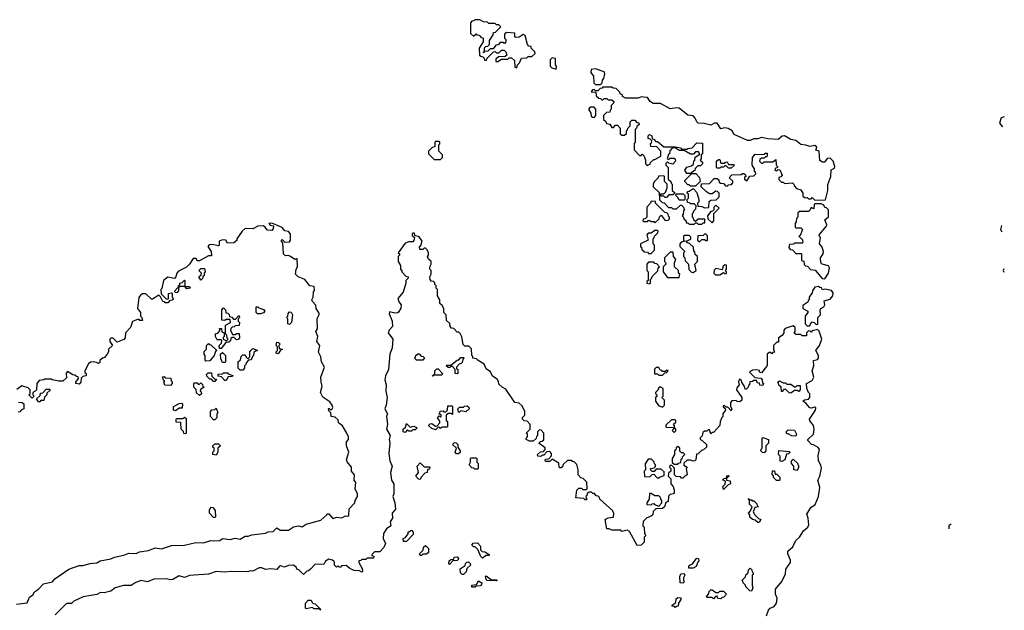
# Model space of a CAD drawing. Extents: x 2494118 to 2687960, y 757339 to 915227.
# Tile 209 of 256: x 2675057 to 2682819, y 801999 to 806650. Entities that reach past the tile are written whole.
import ezdxf

# ---------------------------------------------------------------- set-up
doc = ezdxf.new("R2010")
doc.units = 0

msp = doc.modelspace()

# ---------------------------------------------------------------- linework, layer by layer
at = {"layer": '0CON20XD'}
for points in [[(2678975, 806270), (2678980, 806295), (2678998.3, 806311.7), (2679011.7, 806348.3), (2679055, 806350), (2679065, 806360), (2679095, 806360), (2679120, 806385), (2679118.3, 806398.3), (2679090, 806425), (2679088.3, 806438.3), (2679071.7, 806441.7), (2679060, 806455), (2679042.5, 806525), (2679025, 806532.5), (2678995, 806512.5), (2678965, 806510), (2678960, 806515), (2678960, 806545), (2678895, 806550), (2678880, 806535), (2678880, 806505), (2678890, 806495), (2678890, 806475), (2678878.3, 806461.7), (2678865, 806470), (2678845, 806470), (2678828.3, 806451.7), (2678811.7, 806448.3), (2678788.3, 806421.7), (2678765, 806420), (2678748.3, 806401.7), (2678720, 806400), (2678715, 806390), (2678710, 806395), (2678720, 806400), (2678721.7, 806428.3), (2678731.7, 806438.3), (2678748.3, 806441.7), (2678760, 806455), (2678760, 806485), (2678788.3, 806531.7), (2678791.7, 806548.3), (2678808.3, 806551.7), (2678850, 806595), (2678835, 806610), (2678815, 806610), (2678805, 806620), (2678755, 806620), (2678745, 806630), (2678713, 806633), (2678685, 806650), (2678645, 806650), (2678638.3, 806641.7), (2678621.7, 806638.3), (2678610, 806625), (2678611.7, 806541.7), (2678635, 806520), (2678655, 806540), (2678661.7, 806531.7), (2678678.3, 806528.3), (2678691.7, 806511.7), (2678710, 806505), (2678710, 806475), (2678680, 806425), (2678681.7, 806371.7), (2678691.7, 806361.7), (2678708.3, 806358.3), (2678718.3, 806348.3), (2678721.7, 806331.7), (2678735, 806330), (2678741.7, 806348.3), (2678791.7, 806398.3), (2678805, 806400), (2678815, 806390), (2678835, 806390), (2678855, 806410), (2678875, 806410), (2678888.3, 806398.3), (2678898.3, 806371.7), (2678885, 806360), (2678831.7, 806358.3), (2678811.7, 806338.3), (2678811.7, 806321.7), (2678825, 806320), (2678855, 806340), (2678905, 806340), (2678915, 806350), (2678935, 806350), (2678958.3, 806328.3), (2678960, 806275), (2678975, 806270)], [(2679285, 806260), (2679290, 806285), (2679280, 806295), (2679280, 806345), (2679255, 806350), (2679240, 806335), (2679240, 806285), (2679251.7, 806271.7), (2679285, 806260)], [(2679635, 806140), (2679648.3, 806151.7), (2679652.5, 806175), (2679661.7, 806188.3), (2679670, 806225), (2679665, 806240), (2679595, 806262.5), (2679561.7, 806258.3), (2679560, 806235), (2679580, 806205), (2679581.7, 806151.7), (2679595, 806140), (2679635, 806140)], [(2680435, 805040), (2680445, 805050), (2680458.3, 805051.7), (2680458.3, 805078.3), (2680405, 805080), (2680385, 805060), (2680371.7, 805071.7), (2680368.3, 805088.3), (2680360, 805095), (2680360, 805125), (2680368.3, 805131.7), (2680370, 805145), (2680388.3, 805161.7), (2680390, 805185), (2680375, 805200), (2680345, 805200), (2680338.3, 805208.3), (2680321.7, 805211.7), (2680320, 805235), (2680330, 805245), (2680330, 805275), (2680320, 805285), (2680321.7, 805298.3), (2680335, 805300), (2680365, 805320), (2680395, 805290), (2680410, 805235), (2680410, 805215), (2680400, 805205), (2680401.7, 805181.7), (2680435, 805180), (2680455, 805167.5), (2680488.3, 805171.7), (2680491.7, 805218.3), (2680505, 805230), (2680548.3, 805231.7), (2680570, 805255), (2680570, 805285), (2680558.3, 805298.3), (2680545, 805300), (2680515, 805280), (2680495, 805280), (2680470, 805295), (2680430, 805335), (2680431.7, 805358.3), (2680495, 805360), (2680531.7, 805398.3), (2680555, 805400), (2680568.3, 805388.3), (2680571.7, 805371.7), (2680581.7, 805361.7), (2680605, 805360), (2680621.7, 805341.7), (2680635, 805340), (2680645, 805350), (2680668.3, 805351.7), (2680680, 805365), (2680678.3, 805378.3), (2680650, 805405), (2680671.7, 805428.3), (2680745, 805430), (2680755, 805440), (2680765, 805440), (2680778.3, 805428.3), (2680780, 805415), (2680771.7, 805408.3), (2680770, 805395), (2680788.3, 805381.7), (2680811.7, 805418.3), (2680845, 805420), (2680860, 805435), (2680858.3, 805448.3), (2680850, 805455), (2680850, 805475), (2680830, 805505), (2680832.5, 805565), (2680855, 805590), (2680905, 805587.5), (2680925, 805590), (2680935, 805600), (2680948.3, 805598.3), (2680950, 805575), (2680945, 805570), (2680935, 805570), (2680925, 805560), (2680905, 805560), (2680891.7, 805548.3), (2680890, 805535), (2680905, 805520), (2680915, 805520), (2680925, 805530), (2680995, 805530), (2681018.3, 805548.3), (2681020, 805505), (2681030, 805495), (2681030, 805485), (2681011.7, 805478.3), (2681010, 805465), (2681025, 805460), (2681035, 805470), (2681048.3, 805468.3), (2681067.5, 805425), (2681058.3, 805411.7), (2681041.7, 805408.3), (2681041.7, 805391.7), (2681061.7, 805371.7), (2681075, 805370), (2681085, 805360), (2681150, 805365), (2681160, 805355), (2681161.7, 805341.7), (2681181.7, 805321.7), (2681215, 805310), (2681230, 805285), (2681231.7, 805261.7), (2681248.3, 805248.3), (2681265, 805250), (2681275, 805240), (2681295, 805240), (2681305, 805250), (2681325, 805230), (2681408.3, 805231.7), (2681426.7, 805305), (2681426.7, 805353.3), (2681452.5, 805415), (2681453, 805467), (2681479.3, 805480.7), (2681483.3, 805495), (2681470, 805535), (2681445, 805560), (2681421.7, 805558.3), (2681401.7, 805528.3), (2681385, 805527.5), (2681365, 805540), (2681360, 805615), (2681331.7, 805621.7), (2681340, 805645), (2681325, 805660), (2681285, 805652.5), (2681255, 805662.5), (2681216, 805666), (2681175, 805700), (2681135, 805705.8), (2681085, 805736.2), (2681067.3, 805732.7), (2681035, 805707.5), (2680955, 805710.8), (2680905, 805721.4), (2680875, 805712.5), (2680845, 805712.5), (2680815, 805698.8), (2680795, 805700), (2680690, 805745), (2680672.5, 805775), (2680642.8, 805792.8), (2680615, 805798.2), (2680585, 805791.2), (2680555, 805834.2), (2680535, 805834.3), (2680505, 805818.8), (2680453.2, 805833.2), (2680405.8, 805835.8), (2680393.8, 805845), (2680382.5, 805875), (2680365, 805892.9), (2680325, 805897.5), (2680255, 805954.3), (2680235, 805956.7), (2680185, 805947.1), (2680108.9, 805988.9), (2680051.1, 805991.1), (2680027, 806007), (2680005, 806036.2), (2679975, 806038.8), (2679955, 806042.5), (2679933, 806033), (2679833, 806033), (2679810, 806045), (2679808.3, 806058.3), (2679790, 806065), (2679788.3, 806078.3), (2679758.3, 806108.3), (2679735, 806110), (2679725, 806120), (2679655, 806120), (2679648.3, 806111.7), (2679631.7, 806108.3), (2679615, 806090), (2679595, 806090), (2679585, 806100), (2679571.7, 806098.3), (2679561.7, 806081.7), (2679598.3, 806078.3), (2679601.7, 806051.7), (2679621.7, 806031.7), (2679635, 806030), (2679645, 806020), (2679655, 806020), (2679665, 806030), (2679685, 806030), (2679695, 806020), (2679725, 806020), (2679740, 806005), (2679738.3, 805991.7), (2679720, 805975), (2679720, 805945), (2679711.7, 805938.3), (2679708.3, 805921.7), (2679681.7, 805918.3), (2679660, 805895), (2679660, 805865), (2679678.3, 805848.3), (2679681.7, 805831.7), (2679708.3, 805828.3), (2679725, 805800), (2679738.3, 805801.7), (2679755, 805820), (2679768.3, 805818.3), (2679790, 805795), (2679791.7, 805751.7), (2679805, 805740), (2679825, 805740), (2679840, 805755), (2679840, 805775), (2679848.3, 805781.7), (2679850, 805795), (2679870, 805815), (2679870, 805845), (2679881.7, 805858.3), (2679905, 805860), (2679921.7, 805841.7), (2679938.3, 805838.3), (2679940, 805825), (2679921.7, 805808.3), (2679920, 805795), (2679910, 805785), (2679910, 805685), (2679900, 805675), (2679900, 805625), (2679941.7, 805581.7), (2679955, 805580), (2679965, 805590), (2679980, 805575), (2679990, 805545), (2679990, 805515), (2680005, 805500), (2680011.7, 805508.3), (2680028.3, 805511.7), (2680030, 805525), (2680055, 805550), (2680065, 805550), (2680110, 805575), (2680110, 805615), (2680078.3, 805648.3), (2680031.7, 805651.7), (2680030, 805675), (2680038.3, 805681.7), (2680040, 805695), (2680028.3, 805708.3), (2680010, 805715), (2680010, 805735), (2680023, 805747), (2680040, 805735), (2680041.7, 805711.7), (2680055, 805710), (2680071.7, 805691.7), (2680085, 805690), (2680135, 805650), (2680225, 805650), (2680265, 805640), (2680275, 805630), (2680315, 805630), (2680323, 805637), (2680358.3, 805641.7), (2680395, 805680), (2680438.3, 805678.3), (2680440, 805595), (2680430, 805585), (2680430, 805555), (2680420, 805545), (2680438.3, 805528.3), (2680440, 805515), (2680425, 805500), (2680401.7, 805498.3), (2680381.7, 805478.3), (2680378.3, 805461.7), (2680350, 805445), (2680350, 805440), (2680388.3, 805438.3), (2680417, 805407), (2680420, 805375), (2680385, 805340), (2680345, 805340), (2680335, 805350), (2680325, 805350), (2680300, 805375), (2680300, 805385), (2680348.3, 805431.7), (2680350, 805440), (2680315, 805440), (2680300, 805465), (2680315, 805490), (2680351.7, 805498.3), (2680368.3, 805511.7), (2680371.7, 805538.3), (2680380, 805545), (2680381.7, 805568.3), (2680418.3, 805591.7), (2680408.3, 805608.3), (2680385, 805610), (2680368.3, 805591.7), (2680345, 805590), (2680295, 805620), (2680255, 805620), (2680225, 805640), (2680201.7, 805638.3), (2680181.7, 805618.3), (2680180, 805595), (2680171.7, 805588.3), (2680160, 805555), (2680175, 805550), (2680185, 805560), (2680215, 805560), (2680225, 805550), (2680227.5, 805535), (2680205, 805512.5), (2680175, 805520), (2680165, 805530), (2680151.7, 805518.3), (2680150, 805505), (2680170, 805485), (2680170, 805395), (2680190, 805375), (2680191.7, 805361.7), (2680200, 805355), (2680200, 805305), (2680218.3, 805288.3), (2680218.3, 805281.7), (2680205, 805270), (2680175, 805270), (2680155, 805250), (2680145, 805250), (2680135, 805260), (2680111.7, 805261.7), (2680111.7, 805278.3), (2680135, 805280), (2680148.3, 805291.7), (2680160, 805325), (2680160, 805355), (2680140, 805375), (2680140, 805415), (2680135, 805420), (2680091.7, 805418.3), (2680090, 805405), (2680060, 805375), (2680051.7, 805358.3), (2680050, 805335), (2680098.3, 805288.3), (2680101.7, 805231.7), (2680121.7, 805211.7), (2680138.3, 805208.3), (2680171.7, 805171.7), (2680195, 805170), (2680205, 805160), (2680235, 805160), (2680265, 805190), (2680275, 805190), (2680290, 805175), (2680291.7, 805161.7), (2680300, 805155), (2680290, 805145), (2680288.3, 805118.3), (2680280, 805105), (2680290, 805095), (2680291.7, 805081.7), (2680310, 805065), (2680311.7, 805051.7), (2680325, 805050), (2680335, 805040), (2680375, 805040), (2680385, 805050), (2680395, 805050), (2680405, 805040), (2680435, 805040)], [(2679585, 805880), (2679600, 805895), (2679600, 805945), (2679585, 805960), (2679555, 805960), (2679540, 805945), (2679560, 805915), (2679561.7, 805891.7), (2679571.7, 805881.7), (2679585, 805880)], [(2682818.7, 805884.4), (2682795, 805876.2), (2682780, 805835), (2682804.6, 805805.5)], [(2678375, 805550), (2678390, 805565), (2678390, 805585), (2678360, 805615), (2678360, 805665), (2678368.3, 805671.7), (2678370, 805685), (2678365, 805690), (2678335, 805690), (2678330, 805685), (2678328.3, 805651.7), (2678305, 805640), (2678280, 805615), (2678280, 805595), (2678325, 805550), (2678375, 805550)], [(2680665, 805480), (2680645, 805480), (2680625, 805500), (2680615, 805500), (2680605, 805490), (2680585, 805490), (2680575, 805480), (2680555, 805480), (2680550, 805485), (2680550, 805535), (2680565, 805550), (2680575, 805550), (2680585, 805520), (2680615, 805520), (2680621.7, 805528.3), (2680635, 805530), (2680645, 805510), (2680685, 805510), (2680688.3, 805501.7), (2680665, 805480)], [(2680295, 805230), (2680255, 805230), (2680248.3, 805248.3), (2680230, 805265), (2680231.7, 805278.3), (2680288.3, 805278.3), (2680300, 805265), (2680300, 805235), (2680295, 805230)], [(2680065, 805050), (2680098.3, 805081.7), (2680101.7, 805098.3), (2680115, 805110), (2680145, 805070), (2680168.3, 805071.7), (2680178.3, 805081.7), (2680180, 805095), (2680171.7, 805101.7), (2680168.3, 805118.3), (2680158.3, 805128.3), (2680141.7, 805131.7), (2680070, 805205), (2680068.3, 805218.3), (2680035, 805220), (2680030, 805205), (2680000, 805175), (2680000, 805095), (2679988.3, 805081.7), (2679971.7, 805078.3), (2679970, 805065), (2679975, 805060), (2680005, 805060), (2680011.7, 805068.3), (2680025, 805070), (2680031.7, 805061.7), (2680055, 805060), (2680065, 805050)], [(2681405, 804610), (2681433.8, 804655), (2681440, 804695), (2681432.5, 804712.5), (2681383.8, 804723.8), (2681372.5, 804735), (2681370, 804775), (2681390, 804805), (2681392.5, 804825), (2681380, 804865), (2681362.5, 804885), (2681370, 804935), (2681361.7, 804941.7), (2681360, 804955), (2681417.5, 805025), (2681420, 805035), (2681403.3, 805075), (2681431.7, 805098.3), (2681431.7, 805151.7), (2681418.3, 805168.3), (2681405, 805170), (2681395, 805190), (2681375, 805200), (2681325, 805200), (2681320, 805195), (2681318.3, 805161.7), (2681295, 805170), (2681288.3, 805151.7), (2681275, 805140), (2681205, 805140), (2681191.7, 805128.3), (2681190, 805095), (2681180, 805085), (2681178.3, 805058.3), (2681170, 805045), (2681170, 805015), (2681175, 805010), (2681215, 805010), (2681228.3, 804998.3), (2681208.3, 804951.7), (2681200, 804945), (2681227, 804917), (2681230, 804895), (2681225, 804890), (2681165, 804890), (2681157, 804883), (2681125, 804880), (2681120, 804855), (2681131.7, 804841.7), (2681148.3, 804838.3), (2681175, 804810), (2681215, 804810), (2681220, 804805), (2681220, 804755), (2681238.3, 804748.3), (2681241.7, 804721.7), (2681251.7, 804711.7), (2681268.3, 804708.3), (2681291.7, 804681.7), (2681328.3, 804678.3), (2681381.7, 804611.7), (2681405, 804610)], [(2680515, 805050), (2680530, 805065), (2680530, 805125), (2680570, 805165), (2680545, 805190), (2680530, 805175), (2680528.3, 805151.7), (2680518.3, 805141.7), (2680505, 805140), (2680480, 805105), (2680481.7, 805081.7), (2680515, 805050)], [(2675031.7, 802048.3), (2675115, 802058.6), (2675135, 802103.3), (2675159.7, 802120.3), (2675174.2, 802145.8), (2675205, 802166.7), (2675245, 802207.5), (2675315, 802224.3), (2675334.4, 802245.6), (2675445, 802323.8), (2675525, 802352), (2675555, 802351.9), (2675612.3, 802367.7), (2675665, 802372.2), (2675692.6, 802387.4), (2675776.4, 802403.6), (2675805, 802418.6), (2675877.3, 802432.7), (2675917.7, 802447.7), (2675975, 802445.7), (2676000.3, 802459.7), (2676071.2, 802468.8), (2676125, 802491.2), (2676175, 802483.1), (2676255, 802510), (2676355, 802511.4), (2676445, 802533.8), (2676505, 802529.2), (2676565, 802550), (2676585, 802545.8), (2676635, 802550), (2676656.2, 802563.8), (2676715, 802556), (2676755, 802566), (2676795, 802560.5), (2676835, 802582), (2676857.6, 802582.4), (2676885.8, 802594.2), (2676993.6, 802606.4), (2677015, 802616.7), (2677055, 802620), (2677085, 802647.5), (2677110.7, 802630.7), (2677175, 802630), (2677215, 802657.5), (2677255, 802663.3), (2677285, 802656.2), (2677315, 802676.7), (2677431.7, 802708.3), (2677478.3, 802751.7), (2677481.7, 802758.3), (2677495, 802760), (2677525, 802722.5), (2677557, 802733), (2677597, 802727), (2677625, 802742.5), (2677645, 802740), (2677652.5, 802745), (2677653, 802797), (2677700, 802845), (2677702.5, 802865), (2677720, 802895), (2677720, 802915), (2677702.5, 802955), (2677707.5, 803005), (2677692.5, 803025), (2677697.5, 803065), (2677672.5, 803095), (2677672.5, 803125), (2677637.5, 803167.5), (2677633.3, 803185), (2677650.8, 803245), (2677632.5, 803295), (2677632.5, 803325), (2677650, 803345), (2677648.8, 803365), (2677637.1, 803395), (2677601.7, 803451.7), (2677570, 803475), (2677568.3, 803498.3), (2677545, 803520), (2677512.5, 803525), (2677510, 803555), (2677495, 803570), (2677492.5, 803585), (2677495, 803590), (2677505, 803580), (2677518.3, 803581.7), (2677526.2, 803595), (2677520, 803615), (2677501.7, 803641.7), (2677446.7, 803676.7), (2677427.5, 803715), (2677442.5, 803765), (2677432.5, 803795), (2677430, 803835), (2677458.8, 803915), (2677437, 803957), (2677430.8, 803995), (2677411.7, 804031.7), (2677422.5, 804085), (2677400, 804115), (2677406.7, 804155), (2677392.5, 804195), (2677403.6, 804216.4), (2677403.3, 804296.7), (2677420, 804335), (2677393.3, 804375), (2677391.7, 804401.7), (2677365, 804430), (2677360, 804445), (2677370, 804465), (2677373.6, 804506.4), (2677381.7, 804518.3), (2677378.3, 804548.3), (2677343, 804553), (2677304.1, 804604.1), (2677252.5, 804625), (2677230, 804645), (2677236.2, 804685), (2677246, 804705), (2677245, 804770), (2677225, 804762.5), (2677192.5, 804785), (2677175, 804792), (2677151.2, 804791.2), (2677136, 804805), (2677131.7, 804891.7), (2677120, 804905), (2677120, 804915), (2677125, 804920), (2677147.5, 804897.5), (2677185, 804900), (2677191.4, 804915), (2677192.5, 804965), (2677175, 804982.5), (2677147, 804987), (2677125, 805012.5), (2677045, 805047.5), (2677020, 805045), (2677032.5, 805032.5), (2677057.5, 805027.5), (2677056.2, 805003.8), (2677045, 804990), (2677011.7, 804991.7), (2676990, 805020), (2676976, 805026), (2676935, 805023.3), (2676895, 805004), (2676835, 805006), (2676810, 804985), (2676770, 804925), (2676768.3, 804911.7), (2676745, 804892.5), (2676695, 804890), (2676683, 804913), (2676656.4, 804916.4), (2676630, 804905), (2676630, 804875), (2676625, 804870), (2676575, 804880), (2676551.7, 804878.3), (2676540, 804865), (2676567.5, 804825), (2676568.3, 804791.7), (2676545, 804790), (2676475, 804750), (2676455, 804750), (2676448.3, 804768.3), (2676425, 804770), (2676396.4, 804723.6), (2676372.5, 804702.5)], [(2680945, 803920), (2680905, 803870), (2680890, 803875), (2680888.3, 803888.3), (2680865, 803892.5), (2680835, 803890), (2680810, 803875), (2680851.7, 803831.7), (2680898.3, 803828.3), (2680910, 803815), (2680911.7, 803791.7), (2680920, 803785), (2680915, 803770), (2680891.7, 803771.7), (2680888.3, 803788.3), (2680871.7, 803791.7), (2680868.3, 803808.3), (2680845, 803810), (2680835, 803800), (2680811.7, 803798.3), (2680810, 803775), (2680801.7, 803768.3), (2680800, 803755), (2680785, 803740), (2680775, 803740), (2680771.7, 803761.7), (2680750, 803795), (2680748.3, 803808.3), (2680731.7, 803818.3), (2680722.5, 803797.5), (2680727.5, 803775), (2680710, 803750), (2680707.5, 803735), (2680750, 803675), (2680750, 803655), (2680735, 803640), (2680713, 803643), (2680705, 803650), (2680671.7, 803648.3), (2680660, 803635), (2680660, 803605), (2680670, 803585), (2680665, 803570), (2680638.3, 803598.3), (2680625, 803600), (2680615, 803610), (2680601.7, 803608.3), (2680601.7, 803601.7), (2680618.3, 803588.3), (2680620, 803575), (2680600, 803545), (2680600, 803525), (2680591.7, 803518.3), (2680580, 803485), (2680576.4, 803453.6), (2680525, 803400), (2680515, 803400), (2680505, 803390), (2680495, 803420), (2680485, 803420), (2680475, 803410), (2680455, 803410), (2680441.7, 803398.3), (2680437, 803373), (2680421.7, 803358.3), (2680420, 803345), (2680435, 803340), (2680470, 803305), (2680470, 803285), (2680448.3, 803261.7), (2680431.7, 803258.3), (2680405, 803230), (2680391.7, 803228.3), (2680387.5, 803185), (2680380, 803175), (2680365, 803172.5), (2680345, 803182.5), (2680318.3, 803181.7), (2680291.7, 803158.3), (2680291.7, 803141.7), (2680320, 803125), (2680310, 803115), (2680320, 803065), (2680301.7, 803058.3), (2680285, 803040), (2680275, 803040), (2680265, 803050), (2680231.7, 803051.7), (2680220, 803065), (2680218.3, 803118.3), (2680198.3, 803138.3), (2680181.7, 803138.3), (2680180, 803125), (2680190, 803115), (2680190, 803095), (2680171.7, 803078.3), (2680170, 803055), (2680190, 803035), (2680190, 802995), (2680207.5, 802975), (2680217.5, 802945), (2680216.4, 802923.6), (2680210, 802915), (2680185, 802910), (2680171.7, 802898.3), (2680170, 802855), (2680151.7, 802848.3), (2680140, 802815), (2680125, 802800), (2680071.7, 802798.3), (2680051.7, 802778.3), (2680048.3, 802751.7), (2680035, 802740), (2680001.7, 802728.3), (2679971.7, 802698.3), (2679970, 802665), (2679980, 802655), (2679981.7, 802601.7), (2679988.3, 802598.3), (2679990, 802585), (2679980, 802575), (2679980, 802535), (2679955, 802512.5), (2679925, 802510), (2679865, 802620), (2679845, 802630), (2679805, 802620), (2679795, 802630), (2679725, 802630), (2679705, 802640), (2679685, 802640), (2679672.5, 802715), (2679695, 802727.5), (2679738.3, 802731.7), (2679741.7, 802761.7), (2679732.5, 802782.5), (2679630, 802875), (2679628.3, 802888.3), (2679618.3, 802898.3), (2679601.7, 802901.7), (2679588.3, 802918.3), (2679575, 802920), (2679565, 802930), (2679545, 802930), (2679531.7, 802918.3), (2679528.3, 802901.7), (2679520, 802895), (2679521.7, 802881.7), (2679530, 802875), (2679525, 802870), (2679515, 802870), (2679505, 802880), (2679440, 802885), (2679450, 802945), (2679465, 802960), (2679485, 802960), (2679495, 802950), (2679525, 802950), (2679530, 802955), (2679528.3, 803008.3), (2679498.3, 803038.3), (2679481.7, 803041.7), (2679460, 803065), (2679460, 803105), (2679448.3, 803148.3), (2679428.3, 803168.3), (2679415, 803170), (2679405, 803180), (2679375, 803180), (2679341.7, 803148.3), (2679335, 803130), (2679325, 803120), (2679315, 803120), (2679310, 803125), (2679308.3, 803158.3), (2679255, 803190), (2679235, 803170), (2679205, 803170), (2679200, 803175), (2679201.7, 803188.3), (2679228.3, 803191.7), (2679250, 803215), (2679250, 803235), (2679235, 803250), (2679211.7, 803248.3), (2679188.3, 803221.7), (2679175, 803220), (2679165, 803210), (2679141.7, 803211.7), (2679140, 803225), (2679161.7, 803248.3), (2679185, 803250), (2679200, 803265), (2679198.3, 803278.3), (2679150, 803315), (2679161.7, 803328.3), (2679175, 803330), (2679188.3, 803341.7), (2679190, 803395), (2679168.3, 803418.3), (2679155, 803420), (2679140, 803405), (2679140, 803375), (2679131.7, 803368.3), (2679128.3, 803351.7), (2679105, 803330), (2679075, 803330), (2679050, 803345), (2679050, 803355), (2679060, 803365), (2679060, 803385), (2679050, 803395), (2679080, 803425), (2679081.7, 803461.7), (2679058.3, 803488.3), (2679035, 803490), (2679020, 803505), (2679021.7, 803518.3), (2679040, 803535), (2679040, 803565), (2679018.3, 803608.3), (2678995, 803630), (2678960, 803635), (2678890, 803740), (2678860, 803755), (2678835, 803780), (2678831.7, 803801.7), (2678820, 803820), (2678785, 803842.5), (2678768.3, 803878.3), (2678735, 803900), (2678718.3, 803938.3), (2678670, 803965), (2678658.3, 803978.3), (2678630, 803985), (2678628.3, 803998.3), (2678620, 804005), (2678618.3, 804058.3), (2678598.3, 804078.3), (2678565, 804080), (2678551.7, 804091.7), (2678541.7, 804151.7), (2678528.3, 804178.3), (2678518.3, 804188.3), (2678505, 804190), (2678478.3, 804218.3), (2678461.7, 804221.7), (2678450, 804235), (2678448.3, 804258.3), (2678421.7, 804281.7), (2678420, 804325), (2678400, 804345), (2678400, 804375), (2678388.3, 804398.3), (2678370, 804415), (2678370, 804445), (2678350, 804475), (2678350, 804525), (2678340, 804535), (2678340, 804555), (2678330, 804565), (2678328.3, 804578.3), (2678318.3, 804588.3), (2678301.7, 804591.7), (2678293, 804603), (2678290, 804625), (2678300, 804645), (2678300, 804675), (2678290, 804685), (2678290, 804705), (2678300, 804725), (2678300, 804745), (2678280, 804765), (2678273, 804783), (2678280, 804795), (2678280, 804815), (2678268.3, 804838.3), (2678255, 804850), (2678245, 804850), (2678235, 804840), (2678211.7, 804841.7), (2678210, 804865), (2678218.3, 804871.7), (2678230, 804905), (2678205, 804940), (2678171.7, 804951.7), (2678168.3, 804968.3), (2678155, 804970), (2678150, 804965), (2678151.7, 804951.7), (2678170, 804935), (2678165, 804910), (2678155, 804900), (2678125, 804900), (2678095, 804890), (2678040, 804815), (2678050, 804805), (2678050, 804795), (2678040, 804785), (2678040, 804745), (2678060, 804715), (2678060, 804685), (2678068.3, 804678.3), (2678070, 804665), (2678101.7, 804631.7), (2678120, 804625), (2678120, 804615), (2678100, 804595), (2678100, 804575), (2678080, 804505), (2678036.7, 804453.3), (2678045, 804427.5), (2678063.9, 804403.9), (2678061.2, 804378.8), (2678043.6, 804346.4), (2678035, 804342.5), (2678015, 804340), (2677971.7, 804348.3), (2677970, 804335), (2677985, 804296.7), (2677993.8, 804275), (2677996.7, 804235), (2677970, 804205), (2677962.5, 804185), (2677997.5, 804135), (2677993.8, 804065), (2677974, 804015), (2677964.2, 803895.8), (2677942, 803845), (2677936.2, 803815), (2677946.4, 803773.6), (2677944, 803725), (2677953.3, 803675), (2677946.2, 803615), (2677936, 803585), (2677956.2, 803545), (2677948, 803525), (2677956.2, 803465), (2677948.8, 803425), (2677976.7, 803375), (2677968.8, 803345), (2677974, 803315), (2677966, 803235), (2677974, 803175), (2677993.8, 803135), (2677978.9, 803085), (2677988, 803025), (2678006.7, 802995), (2678006.7, 802915), (2677998.8, 802895), (2678013.8, 802845), (2678020, 802795), (2677994, 802765), (2677996.7, 802725), (2677976.2, 802695), (2677982.5, 802665), (2677949.1, 802640.9), (2677925.8, 802605), (2677922.5, 802565), (2677940, 802525), (2677926.7, 802493.3), (2677895, 802460), (2677855, 802460), (2677831.7, 802438.3), (2677831.7, 802431.7), (2677850, 802425), (2677845, 802410), (2677795, 802410), (2677785, 802400), (2677755, 802400), (2677745, 802390), (2677731.7, 802388.3), (2677730, 802375), (2677757, 802327), (2677760, 802305), (2677755, 802300), (2677735, 802310), (2677695, 802312.5), (2677659.3, 802329.3), (2677631.7, 802351.7), (2677595, 802350), (2677585, 802340), (2677575, 802340), (2677565, 802350), (2677555, 802340), (2677540, 802355), (2677540, 802375), (2677533.3, 802385), (2677522.5, 802395), (2677495, 802400.8), (2677467.5, 802385), (2677455, 802360), (2677385, 802362.5), (2677348.3, 802321.7), (2677335, 802310), (2677321.7, 802308.3), (2677295, 802280), (2677258.3, 802318.3), (2677241.7, 802321.7), (2677240, 802335), (2677215, 802353.3), (2677175, 802352), (2677145, 802337.5), (2677115, 802348.8), (2677105, 802346.2), (2677085, 802320), (2677035, 802326.7), (2676995, 802320), (2676965, 802333.3), (2676945, 802333.8), (2676895, 802307.5), (2676875, 802310), (2676855, 802302.5), (2676725, 802305.8), (2676675, 802298.8), (2676605, 802303.8), (2676545, 802283.3), (2676396.4, 802273.6), (2676355, 802257.5), (2676315, 802271.2), (2676265, 802242.5), (2676245, 802240), (2676215, 802246.2), (2676115, 802243.8), (2676065, 802223.3), (2676013, 802233), (2675967.5, 802215), (2675936.4, 802193.6), (2675875, 802193.3), (2675810, 802175), (2675775, 802150), (2675723.6, 802136.4), (2675695, 802138), (2675665, 802123.8), (2675617.5, 802115), (2675557.5, 802105), (2675485, 802072), (2675465, 802053.3), (2675425, 802052), (2675336.2, 801963.8)], [(2680035, 804810), (2680060, 804835), (2680060, 804875), (2680050, 804885), (2680050, 804925), (2680058.3, 804931.7), (2680060, 804945), (2680088.3, 804971.7), (2680090, 804985), (2680085, 804990), (2680065, 804990), (2680035, 804970), (2680011.7, 804968.3), (2680000, 804955), (2680010, 804915), (2679950, 804885), (2679951.7, 804861.7), (2679958.3, 804858.3), (2679961.7, 804841.7), (2679981.7, 804821.7), (2680005, 804820), (2680015, 804810), (2680035, 804810)], [(2680415, 804900), (2680435, 804920), (2680455, 804920), (2680465, 804910), (2680478.3, 804911.7), (2680478.3, 804948.3), (2680465, 804960), (2680455, 804960), (2680445, 804950), (2680401.7, 804948.3), (2680400, 804915), (2680415, 804900)], [(2682795.4, 805030.3), (2682788.3, 804998.3), (2682800.5, 804979.6)], [(2680365, 804660), (2680390, 804675), (2680380, 804725), (2680400, 804745), (2680400, 804785), (2680381.7, 804801.7), (2680378.3, 804818.3), (2680370, 804825), (2680368.3, 804858.3), (2680338.3, 804888.3), (2680321.7, 804891.7), (2680310, 804905), (2680348.3, 804921.7), (2680348.3, 804938.3), (2680335, 804950), (2680295, 804950), (2680290, 804945), (2680290, 804915), (2680300, 804905), (2680271.7, 804898.3), (2680260, 804885), (2680260, 804865), (2680300, 804825), (2680290, 804815), (2680290, 804785), (2680300, 804775), (2680301.7, 804751.7), (2680330, 804725), (2680331.7, 804681.7), (2680351.7, 804661.7), (2680365, 804660)], [(2680255, 804620), (2680260, 804645), (2680250, 804655), (2680250, 804675), (2680220, 804705), (2680220, 804735), (2680230, 804765), (2680210, 804785), (2680208.3, 804818.3), (2680185, 804820), (2680140, 804775), (2680140, 804745), (2680148.3, 804738.3), (2680150, 804725), (2680130, 804705), (2680130, 804665), (2680165, 804620), (2680255, 804620)], [(2680025, 804570), (2680030, 804575), (2680030, 804605), (2680038.3, 804611.7), (2680041.7, 804628.3), (2680088.3, 804671.7), (2680090, 804695), (2680100, 804705), (2680078.3, 804728.3), (2680065, 804730), (2680055, 804740), (2680015, 804740), (2680000, 804725), (2680000, 804675), (2680010, 804665), (2680010, 804595), (2680001.7, 804588.3), (2680000, 804575), (2680025, 804570)], [(2676372.5, 804702.5), (2676310, 804670), (2676296.7, 804655), (2676287.5, 804625), (2676277, 804613), (2676225, 804622.5), (2676190, 804595), (2676177, 804533), (2676170, 804525), (2676171.7, 804491.7), (2676211.7, 804451.7), (2676225, 804450), (2676230, 804455), (2676230, 804495), (2676255, 804500), (2676260, 804495), (2676260, 804465), (2676270, 804455), (2676258.3, 804441.7), (2676241.7, 804438.3), (2676225, 804420), (2676205, 804420), (2676198.3, 804428.3), (2676185, 804430), (2676168.3, 804468.3), (2676155, 804480), (2676105, 804450), (2676095, 804450), (2676051.7, 804491.7), (2676025, 804490), (2676010, 804480), (2675996.7, 804463.3), (2675986.4, 804376.4), (2676010, 804345), (2676010, 804315), (2676020, 804305), (2676025, 804280), (2676005, 804280), (2675998.3, 804288.3), (2675985, 804290), (2675947, 804273), (2675930, 804225), (2675890, 804185), (2675887.5, 804145), (2675878.3, 804131.7), (2675825, 804110), (2675795, 804142.5), (2675775, 804142.5), (2675767.5, 804135), (2675767, 804117), (2675787.5, 804085), (2675757.5, 804055), (2675757.5, 804035), (2675747.5, 804015), (2675725, 803990), (2675710, 803985), (2675690, 803965), (2675688.3, 803951.7), (2675678.3, 803941.7), (2675661.7, 803951.7), (2675635, 803956.2), (2675615, 803953.3), (2675600.4, 803939.5), (2675570, 803885), (2675571.7, 803871.7), (2675580, 803865), (2675580, 803845), (2675555, 803840), (2675541.7, 803828.3), (2675540, 803795), (2675525, 803780), (2675500, 803785), (2675500, 803795), (2675520, 803825), (2675518.3, 803838.3), (2675505, 803840), (2675491.7, 803851.7), (2675475, 803852.5), (2675435, 803880), (2675423.8, 803866.2), (2675425, 803830), (2675396.4, 803803.6), (2675365, 803802.5), (2675313, 803813), (2675305, 803820), (2675255, 803820), (2675247, 803813), (2675211.7, 803808.3), (2675192.5, 803785), (2675190, 803735), (2675180, 803725), (2675160, 803715), (2675160, 803695), (2675170, 803685), (2675155, 803670), (2675130, 803695), (2675140, 803705), (2675140, 803735), (2675125, 803750), (2675075, 803767.5), (2675035, 803737.5)], [(2676485, 804600), (2676470, 804625), (2676488.3, 804641.7), (2676490, 804655), (2676470, 804675), (2676485, 804690), (2676515, 804690), (2676520, 804665), (2676510, 804655), (2676510, 804635), (2676501.7, 804628.3), (2676500, 804615), (2676485, 804600)], [(2680575, 804640), (2680605, 804660), (2680615, 804650), (2680628.3, 804651.7), (2680630, 804665), (2680620, 804675), (2680630, 804685), (2680628.3, 804718.3), (2680615, 804720), (2680601.7, 804708.3), (2680595, 804680), (2680545, 804690), (2680531.7, 804678.3), (2680530, 804655), (2680541.7, 804641.7), (2680575, 804640)], [(2682814, 804688.8), (2682810, 804675), (2682814.7, 804661)], [(2676295, 804500), (2676281.7, 804501.7), (2676280, 804515), (2676301.7, 804538.3), (2676310, 804540), (2676310, 804555), (2676318.3, 804561.7), (2676320, 804575), (2676338.3, 804581.7), (2676355, 804600), (2676360, 804595), (2676360, 804550), (2676395, 804550), (2676400, 804535), (2676375, 804530), (2676360, 804550), (2676325, 804550), (2676310, 804540), (2676310, 804515), (2676295, 804500)], [(2681285, 804240), (2681290, 804255), (2681305, 804270), (2681320, 804265), (2681335, 804250), (2681348.3, 804251.7), (2681350, 804305), (2681370, 804325), (2681367.5, 804365), (2681372.5, 804375), (2681395, 804388.8), (2681403.8, 804405), (2681397.5, 804435), (2681445, 804450), (2681467.3, 804475), (2681469.6, 804499.6), (2681456.6, 804516.6), (2681405, 804527.5), (2681385, 804522.5), (2681378.3, 804538.3), (2681365, 804540), (2681355, 804550), (2681325, 804542.5), (2681307.5, 804515), (2681305, 804500), (2681280, 804465), (2681280, 804445), (2681271.7, 804438.3), (2681270, 804425), (2681231.7, 804398.3), (2681230, 804375), (2681270, 804355), (2681270, 804345), (2681250, 804315), (2681250, 804255), (2681265, 804240), (2681285, 804240)], [(2676645, 804060), (2676631.7, 804061.7), (2676630, 804085), (2676648.3, 804101.7), (2676650, 804125), (2676645, 804130), (2676615, 804130), (2676600, 804155), (2676600, 804175), (2676618.3, 804181.7), (2676638.3, 804201.7), (2676631.7, 804218.3), (2676648.3, 804218.3), (2676651.7, 804191.7), (2676670, 804185), (2676670, 804155), (2676661.7, 804148.3), (2676660, 804135), (2676688.3, 804121.7), (2676700, 804135), (2676691.7, 804141.7), (2676690, 804165), (2676680, 804175), (2676680, 804245), (2676720, 804265), (2676715, 804290), (2676685, 804290), (2676675, 804280), (2676650, 804285), (2676650, 804365), (2676665, 804380), (2676680, 804365), (2676681.7, 804341.7), (2676698.3, 804338.3), (2676708.3, 804328.3), (2676711.7, 804311.7), (2676728.3, 804308.3), (2676741.7, 804291.7), (2676758.3, 804291.7), (2676781.7, 804318.3), (2676788.3, 804318.3), (2676790, 804305), (2676780, 804295), (2676780, 804275), (2676790, 804265), (2676788.3, 804241.7), (2676755, 804240), (2676748.3, 804231.7), (2676731.7, 804228.3), (2676721.7, 804218.3), (2676720, 804205), (2676735, 804170), (2676755, 804170), (2676765, 804180), (2676788.3, 804178.3), (2676790, 804145), (2676778.3, 804131.7), (2676765, 804130), (2676748.3, 804148.3), (2676731.7, 804148.3), (2676721.7, 804138.3), (2676718.3, 804121.7), (2676705, 804110), (2676681.7, 804108.3), (2676645, 804060)], [(2676955, 804332.5), (2676933, 804333), (2676920, 804345), (2676921.7, 804388.3), (2676935, 804390), (2676941.7, 804381.7), (2676978.3, 804368.3), (2676990, 804355), (2676978.3, 804341.7), (2676955, 804332.5)], [(2677185, 804250), (2677170, 804255), (2677170, 804295), (2677160, 804305), (2677170, 804315), (2677173, 804337), (2677185, 804350), (2677196.4, 804346.4), (2677207.5, 804325), (2677200, 804265), (2677185, 804250)], [(2680943.9, 801956.1), (2680959.3, 802000.7), (2680974, 802016), (2681005, 802030), (2681022.9, 802055), (2681028.6, 802095), (2681015.7, 802125.7), (2681013.8, 802165), (2681065, 802226.7), (2681094.2, 802285), (2681096, 802324), (2681134, 802375), (2681133.8, 802395), (2681112.5, 802445), (2681112.5, 802465), (2681151.7, 802498.3), (2681175, 802547.5), (2681204.1, 802575.9), (2681236, 802625), (2681270, 802655), (2681278.3, 802671.7), (2681273.8, 802723.8), (2681263.3, 802755), (2681292.3, 802807.7), (2681328.8, 802831.2), (2681352.8, 802895), (2681364.6, 802965), (2681349.5, 803025), (2681364.5, 803055.6), (2681377.3, 803117.3), (2681373.1, 803143.1), (2681354.4, 803175), (2681350.9, 803219.1), (2681362.5, 803265), (2681350.7, 803280.7), (2681315, 803302.5), (2681300, 803305), (2681270, 803335), (2681270, 803345), (2681314.1, 803385.9), (2681319.4, 803425), (2681314.2, 803454.2), (2681285, 803490), (2681283, 803503), (2681331.4, 803575), (2681334, 803594), (2681325, 803599.2), (2681295, 803590), (2681285, 803593.3), (2681255, 803630), (2681230, 803645), (2681243, 803657), (2681275, 803662.5), (2681285.7, 803675), (2681285, 803702.5), (2681274, 803715), (2681263.3, 803745), (2681260, 803785), (2681305, 803807.5), (2681317.5, 803835), (2681304, 803885), (2681316, 803925), (2681313.3, 803965), (2681345, 803972.9), (2681353.1, 803985), (2681353.1, 804005), (2681332.5, 804045), (2681362.5, 804085), (2681380, 804135), (2681358.3, 804198.3), (2681345, 804210), (2681305, 804200), (2681295, 804190), (2681288.3, 804198.3), (2681275, 804200), (2681260, 804185), (2681258.3, 804161.7), (2681225, 804160), (2681215, 804170), (2681175, 804170), (2681161.7, 804181.7), (2681170, 804195), (2681170, 804225), (2681155, 804240), (2681091.7, 804218.3), (2681080, 804205), (2681080, 804185), (2681066.7, 804163.3), (2681037.5, 804145), (2681038.3, 804111.7), (2681025, 804110), (2681000, 804085), (2681000, 804055), (2681008.3, 804031.7), (2680995, 804030), (2680985, 804020), (2680978.3, 804028.3), (2680965, 804030), (2680950, 804015), (2680950, 803925), (2680945, 803920)], [(2677095, 804020), (2677080, 804025), (2677080, 804035), (2677090, 804045), (2677090, 804075), (2677080, 804085), (2677085, 804110), (2677098.3, 804108.3), (2677110, 804095), (2677100, 804085), (2677101.7, 804061.7), (2677130, 804055), (2677111.7, 804048.3), (2677095, 804020)], [(2676525, 803960), (2676520, 803965), (2676520, 804005), (2676510, 804015), (2676511.7, 804038.3), (2676530, 804055), (2676530, 804085), (2676545, 804100), (2676551.7, 804091.7), (2676565, 804090), (2676610, 804045), (2676601.7, 804038.3), (2676590, 804005), (2676555, 803962.5), (2676525, 803960)], [(2676675, 803950), (2676655, 803950), (2676641.7, 803978.3), (2676640, 804015), (2676655, 804030), (2676680, 804005), (2676680, 803955), (2676675, 803950)], [(2676815, 803890), (2676795, 803890), (2676780, 803905), (2676780, 803955), (2676798.3, 803971.7), (2676801.7, 803998.3), (2676815, 804010), (2676835, 804010), (2676841.7, 803991.7), (2676855, 803980), (2676870, 803995), (2676870, 804035), (2676881.7, 804048.3), (2676895, 804060), (2676928.3, 804048.3), (2676928.3, 804041.7), (2676915, 804040), (2676901.7, 804028.3), (2676900, 804005), (2676891.7, 803998.3), (2676888.3, 803981.7), (2676878.3, 803971.7), (2676861.7, 803968.3), (2676841.7, 803948.3), (2676840, 803935), (2676830, 803925), (2676830, 803905), (2676815, 803890)], [(2678235, 803970), (2678185, 803970), (2678170, 803985), (2678178.3, 803991.7), (2678180, 804005), (2678195, 804020), (2678205, 804020), (2678221.7, 804001.7), (2678238.3, 803998.3), (2678247, 803987), (2678235, 803970)], [(2678505, 803860), (2678490, 803865), (2678490, 803895), (2678468.3, 803918.3), (2678455, 803920), (2678448.3, 803911.7), (2678435, 803910), (2678420, 803925), (2678425, 803930), (2678455, 803930), (2678505, 803970), (2678518.3, 803971.7), (2678535, 803990), (2678555, 803990), (2678560, 803985), (2678550, 803975), (2678545, 803950), (2678538.3, 803941.7), (2678521.7, 803938.3), (2678500, 803915), (2678501.7, 803901.7), (2678510, 803895), (2678510, 803865), (2678505, 803860)], [(2678315, 803840), (2678310, 803845), (2678328.3, 803861.7), (2678330, 803885), (2678345, 803900), (2678355, 803900), (2678390, 803865), (2678385, 803850), (2678320, 803850), (2678315, 803840)], [(2680125, 803850), (2680141.7, 803868.3), (2680158.3, 803871.7), (2680168.3, 803888.3), (2680155, 803890), (2680145, 803880), (2680125, 803880), (2680118.3, 803888.3), (2680105, 803890), (2680095, 803910), (2680075, 803910), (2680061.7, 803898.3), (2680061.7, 803861.7), (2680085, 803860), (2680095, 803850), (2680125, 803850)], [(2676245, 803770), (2676201.7, 803771.7), (2676192.5, 803795), (2676200, 803805), (2676191.7, 803811.7), (2676181.7, 803838.3), (2676195, 803840), (2676205, 803830), (2676248.3, 803828.3), (2676250, 803805), (2676258.3, 803798.3), (2676260, 803785), (2676245, 803770)], [(2676595, 803800), (2676585, 803800), (2676568.3, 803818.3), (2676555, 803820), (2676531.7, 803841.7), (2676530, 803855), (2676541.7, 803868.3), (2676568.3, 803868.3), (2676571.7, 803841.7), (2676591.7, 803821.7), (2676608.3, 803818.3), (2676595, 803800)], [(2676685, 803810), (2676675, 803810), (2676648.3, 803838.3), (2676621.7, 803841.7), (2676621.7, 803858.3), (2676655, 803860), (2676665, 803870), (2676695, 803870), (2676701.7, 803861.7), (2676738.3, 803848.3), (2676735, 803840), (2676701.7, 803838.3), (2676685, 803810)], [(2681135, 803710), (2681121.7, 803711.7), (2681095, 803740), (2681081.7, 803738.3), (2681068.3, 803721.7), (2681061.7, 803721.7), (2681060, 803755), (2681041.7, 803771.7), (2681038.3, 803788.3), (2681030, 803795), (2681047, 803807), (2681075, 803790), (2681095, 803790), (2681105, 803780), (2681135, 803780), (2681165, 803760), (2681175, 803760), (2681185, 803770), (2681208.3, 803768.3), (2681210, 803735), (2681198.3, 803721.7), (2681185, 803730), (2681165, 803730), (2681135, 803710)], [(2675215, 803640), (2675205, 803640), (2675190, 803665), (2675218.3, 803691.7), (2675221.7, 803708.3), (2675238.3, 803711.7), (2675265, 803740), (2675295, 803740), (2675298.3, 803731.7), (2675271.7, 803708.3), (2675270, 803695), (2675251.7, 803678.3), (2675248.3, 803651.7), (2675225, 803650), (2675215, 803640)], [(2676475, 803690), (2676451.7, 803711.7), (2676448.3, 803738.3), (2676430, 803755), (2676430, 803785), (2676435, 803790), (2676455, 803790), (2676465, 803780), (2676475, 803780), (2676485, 803790), (2676498.3, 803778.3), (2676501.7, 803761.7), (2676510, 803755), (2676481.7, 803738.3), (2676480, 803725), (2676488.3, 803718.3), (2676490, 803705), (2676475, 803690)], [(2680125, 803600), (2680140, 803615), (2680140, 803655), (2680120, 803675), (2680130, 803685), (2680130, 803745), (2680105, 803760), (2680091.7, 803748.3), (2680088.3, 803731.7), (2680070, 803715), (2680071.7, 803701.7), (2680080, 803695), (2680078.3, 803681.7), (2680070, 803675), (2680070, 803645), (2680091.7, 803611.7), (2680125, 803600)], [(2675048.3, 803638.3), (2675076.4, 803636.4), (2675090, 803625), (2675090, 803585), (2675071.7, 803578.3), (2675058.3, 803561.7), (2675045, 803560)], [(2676285, 803570), (2676270, 803575), (2676270, 803605), (2676313, 803627), (2676335, 803630), (2676340, 803625), (2676338.3, 803591.7), (2676315, 803590), (2676285, 803570)], [(2676595, 803500), (2676585, 803500), (2676560, 803525), (2676560, 803565), (2676571.7, 803578.3), (2676595, 803580), (2676605, 803590), (2676620, 803555), (2676610, 803545), (2676610, 803515), (2676595, 803500)], [(2678335, 803420), (2678305, 803430), (2678281.7, 803451.7), (2678281.7, 803458.3), (2678291.7, 803468.3), (2678305, 803470), (2678335, 803450), (2678348.3, 803451.7), (2678370, 803475), (2678368.3, 803488.3), (2678350, 803515), (2678365, 803530), (2678375, 803520), (2678380, 803525), (2678378.3, 803538.3), (2678360, 803545), (2678368.3, 803551.7), (2678371.7, 803568.3), (2678395, 803570), (2678401.7, 803561.7), (2678415, 803560), (2678430, 803575), (2678431.7, 803608.3), (2678465, 803610), (2678470, 803605), (2678468.3, 803541.7), (2678455, 803550), (2678435, 803550), (2678420, 803535), (2678420, 803495), (2678430, 803485), (2678430, 803445), (2678425, 803440), (2678385, 803440), (2678375, 803430), (2678368.3, 803438.3), (2678355, 803440), (2678335, 803420)], [(2678525, 803560), (2678515, 803560), (2678510, 803585), (2678525, 803600), (2678555, 803600), (2678563, 803607), (2678585, 803610), (2678598.3, 803598.3), (2678600, 803585), (2678575, 803562.5), (2678535, 803570), (2678525, 803560)], [(2676365, 803390), (2676351.7, 803391.7), (2676348.3, 803408.3), (2676330, 803425), (2676328.3, 803478.3), (2676291.7, 803481.7), (2676290, 803505), (2676295, 803510), (2676345, 803510), (2676355, 803520), (2676368.3, 803508.3), (2676370, 803395), (2676365, 803390)], [(2680215, 803400), (2680228.3, 803411.7), (2680230, 803425), (2680221.7, 803431.7), (2680220, 803455), (2680210, 803465), (2680228.3, 803481.7), (2680230, 803495), (2680225, 803500), (2680195, 803500), (2680151.7, 803458.3), (2680150, 803445), (2680155, 803440), (2680208.3, 803438.3), (2680210, 803425), (2680200, 803415), (2680215, 803400)], [(2678095, 803400), (2678080, 803405), (2678080, 803425), (2678098.3, 803441.7), (2678105, 803470), (2678135, 803440), (2678165, 803450), (2678190, 803435), (2678175, 803420), (2678155, 803420), (2678145, 803410), (2678125, 803410), (2678115, 803420), (2678095, 803400)], [(2681175, 803370), (2681145, 803372.5), (2681115, 803390), (2681105, 803390), (2681100, 803405), (2681115, 803420), (2681165, 803417.5), (2681180, 803385), (2681175, 803370)], [(2680925, 803240), (2680911.7, 803241.7), (2680900, 803255), (2680901.7, 803268.3), (2680910, 803275), (2680910, 803355), (2680915, 803360), (2680960, 803345), (2680960, 803315), (2680940, 803295), (2680940, 803255), (2680925, 803240)], [(2676605, 803220), (2676580, 803225), (2676580, 803245), (2676590, 803255), (2676590, 803275), (2676580, 803285), (2676580, 803295), (2676595, 803310), (2676625, 803310), (2676640, 803295), (2676620, 803275), (2676620, 803245), (2676605, 803220)], [(2678515, 803230), (2678501.7, 803231.7), (2678490, 803245), (2678500, 803275), (2678470, 803305), (2678485, 803320), (2678498.3, 803318.3), (2678510, 803305), (2678510, 803285), (2678530, 803255), (2678528.3, 803241.7), (2678515, 803230)], [(2680245, 803150), (2680251.7, 803158.3), (2680268.3, 803161.7), (2680271.7, 803188.3), (2680278.3, 803191.7), (2680281.7, 803208.3), (2680300, 803225), (2680288.3, 803238.3), (2680275, 803240), (2680261.7, 803251.7), (2680260, 803275), (2680245, 803290), (2680231.7, 803278.3), (2680228.3, 803261.7), (2680220, 803255), (2680220, 803225), (2680200, 803195), (2680201.7, 803161.7), (2680215, 803150), (2680245, 803150)], [(2681065, 803170), (2681052.5, 803172.5), (2681051.7, 803211.7), (2681040, 803225), (2681041.7, 803258.3), (2681125, 803250), (2681127, 803243), (2681118.3, 803231.7), (2681101.7, 803228.3), (2681087.5, 803185), (2681065, 803170)], [(2678665, 803110), (2678645, 803110), (2678638.3, 803118.3), (2678621.7, 803121.7), (2678600, 803145), (2678610, 803165), (2678610, 803195), (2678615, 803200), (2678655, 803200), (2678660, 803195), (2678660, 803165), (2678670, 803155), (2678670, 803115), (2678665, 803110)], [(2680095, 803040), (2680101.7, 803048.3), (2680138.3, 803061.7), (2680138.3, 803088.3), (2680115, 803110), (2680075, 803110), (2680058.3, 803091.7), (2680041.7, 803091.7), (2680031.7, 803101.7), (2680030, 803115), (2680058.3, 803121.7), (2680068.3, 803131.7), (2680070, 803145), (2680061.7, 803151.7), (2680058.3, 803168.3), (2680038.3, 803188.3), (2680011.7, 803188.3), (2679988.3, 803151.7), (2679990, 803105), (2679980, 803095), (2679981.7, 803051.7), (2680025, 803050), (2680041.7, 803068.3), (2680055, 803070), (2680081.7, 803041.7), (2680095, 803040)], [(2681185, 803100), (2681160, 803105), (2681160, 803135), (2681140, 803155), (2681140, 803175), (2681155, 803190), (2681188.3, 803158.3), (2681197, 803137), (2681197, 803123), (2681185, 803100)], [(2678215, 803030), (2678201.7, 803031.7), (2678180, 803055), (2678200, 803085), (2678190, 803135), (2678215, 803160), (2678245, 803130), (2678285, 803130), (2678290, 803125), (2678288.3, 803111.7), (2678271.7, 803108.3), (2678270, 803085), (2678251.7, 803078.3), (2678221.7, 803048.3), (2678215, 803030)], [(2681045, 803020), (2681021.7, 803021.7), (2681000, 803045), (2680998.3, 803058.3), (2680990, 803065), (2680991.7, 803098.3), (2681008.3, 803098.3), (2681011.7, 803071.7), (2681025, 803070), (2681048.3, 803048.3), (2681050, 803025), (2681045, 803020)], [(2680605, 802950), (2680600, 802975), (2680618.3, 802991.7), (2680620, 803015), (2680600, 803025), (2680611.7, 803038.3), (2680630, 803040), (2680631.7, 803058.3), (2680645, 803060), (2680650, 803055), (2680630, 803040), (2680630, 803025), (2680658.3, 803018.3), (2680660, 802995), (2680641.7, 802988.3), (2680605, 802950)], [(2680095, 802820), (2680120, 802845), (2680120, 802865), (2680110, 802875), (2680108.3, 802888.3), (2680095, 802900), (2680065, 802900), (2680035, 802920), (2680021.7, 802918.3), (2680020, 802875), (2680000, 802845), (2680001.7, 802831.7), (2680035, 802830), (2680041.7, 802838.3), (2680055, 802840), (2680061.7, 802831.7), (2680095, 802820)], [(2680885, 802690), (2680875, 802690), (2680855, 802710), (2680833, 802713), (2680813, 802733), (2680811.7, 802751.7), (2680802.5, 802765), (2680818.3, 802781.7), (2680830, 802815), (2680810, 802835), (2680810, 802870), (2680800, 802875), (2680805, 802880), (2680810, 802870), (2680825, 802870), (2680831.7, 802861.7), (2680845, 802860), (2680868.3, 802838.3), (2680871.7, 802821.7), (2680880, 802815), (2680851.7, 802808.3), (2680840, 802775), (2680851.7, 802751.7), (2680881.7, 802721.7), (2680900, 802715), (2680885, 802690)], [(2676595, 802730), (2676585, 802730), (2676553, 802763), (2676553, 802787), (2676565, 802810), (2676578.3, 802808.3), (2676597.5, 802785), (2676600, 802735), (2676595, 802730)], [(2682398.6, 802676), (2682395, 802675.5), (2682381.1, 802665), (2682381.9, 802640.9)], [(2678105, 802540), (2678081.7, 802541.7), (2678080, 802565), (2678098.3, 802571.7), (2678118.3, 802601.7), (2678120, 802615), (2678145, 802630), (2678160, 802615), (2678160, 802595), (2678105, 802540)], [(2678225, 802430), (2678215, 802430), (2678210, 802445), (2678238.3, 802471.7), (2678240, 802495), (2678255, 802510), (2678280, 802485), (2678280, 802455), (2678265, 802440), (2678235, 802440), (2678225, 802430)], [(2678705, 802410), (2678691.7, 802421.7), (2678668.3, 802478.3), (2678648.3, 802498.3), (2678635, 802500), (2678621.7, 802511.7), (2678631.7, 802528.3), (2678665, 802530), (2678690, 802505), (2678690, 802475), (2678701.7, 802461.7), (2678725, 802460), (2678758.3, 802438.3), (2678758.3, 802431.7), (2678735, 802430), (2678705, 802410)], [(2678445, 802360), (2678440, 802365), (2678441.7, 802388.3), (2678455, 802400), (2678478.3, 802401.7), (2678481.7, 802418.3), (2678505, 802420), (2678520, 802405), (2678505, 802390), (2678471.7, 802388.3), (2678445, 802360)], [(2680365, 802330), (2680331.7, 802331.7), (2680331.7, 802348.3), (2680341.7, 802358.3), (2680358.3, 802361.7), (2680395, 802410), (2680408.3, 802408.3), (2680410, 802385), (2680401.7, 802378.3), (2680390, 802345), (2680365, 802330)], [(2678555, 802280), (2678545, 802280), (2678533, 802293), (2678530, 802325), (2678568.3, 802351.7), (2678571.7, 802368.3), (2678581.7, 802378.3), (2678595, 802380), (2678608.3, 802368.3), (2678610, 802355), (2678581.7, 802328.3), (2678577, 802303), (2678555, 802280)], [(2680825, 802150), (2680811.7, 802151.7), (2680780, 802185), (2680778.3, 802198.3), (2680760, 802215), (2680758.3, 802228.3), (2680750, 802235), (2680778.3, 802261.7), (2680781.7, 802278.3), (2680800, 802295), (2680801.7, 802318.3), (2680815, 802330), (2680828.3, 802318.3), (2680831.7, 802301.7), (2680840, 802295), (2680838.3, 802281.7), (2680830, 802275), (2680830, 802195), (2680837.5, 802175), (2680825, 802150)], [(2678815, 802230), (2678743, 802233), (2678733, 802243), (2678730, 802265), (2678735, 802270), (2678775, 802240), (2678815, 802240), (2678820, 802235), (2678815, 802230)], [(2680285, 802212.5), (2680262.5, 802215), (2680260, 802265), (2680270, 802285), (2680295, 802290), (2680300, 802275), (2680290, 802255), (2680290, 802235), (2680297.5, 802225), (2680285, 802212.5)], [(2678645, 802180), (2678621.7, 802181.7), (2678621.7, 802198.3), (2678658.3, 802201.7), (2678675, 802230), (2678700, 802215), (2678698.3, 802201.7), (2678688.3, 802191.7), (2678655, 802190), (2678645, 802180)], [(2680225, 802020), (2680218.3, 802028.3), (2680201.7, 802031.7), (2680201.7, 802038.3), (2680228.3, 802061.7), (2680231.7, 802088.3), (2680245, 802100), (2680268.3, 802098.3), (2680270, 802085), (2680250, 802055), (2680248.3, 802031.7), (2680235, 802030), (2680225, 802020)], [(2680585, 802090), (2680561.7, 802091.7), (2680555, 802110), (2680541.7, 802108.3), (2680525, 802090), (2680515, 802100), (2680475, 802100), (2680470, 802105), (2680488.3, 802131.7), (2680491.7, 802148.3), (2680505, 802160), (2680515, 802160), (2680545, 802140), (2680565, 802140), (2680575, 802150), (2680605, 802150), (2680630, 802125), (2680608.3, 802101.7), (2680595, 802100), (2680585, 802090)], [(2677425, 802000), (2677420, 802010), (2677375, 802010), (2677365, 802020), (2677315, 802010), (2677310, 802015), (2677310, 802055), (2677331.7, 802078.3), (2677355, 802080), (2677361.7, 802061.7), (2677371.7, 802051.7), (2677385, 802050), (2677430, 802005), (2677425, 802000)]]:
    msp.add_lwpolyline(points, dxfattribs=at)

doc.saveas('drawing.dxf')
